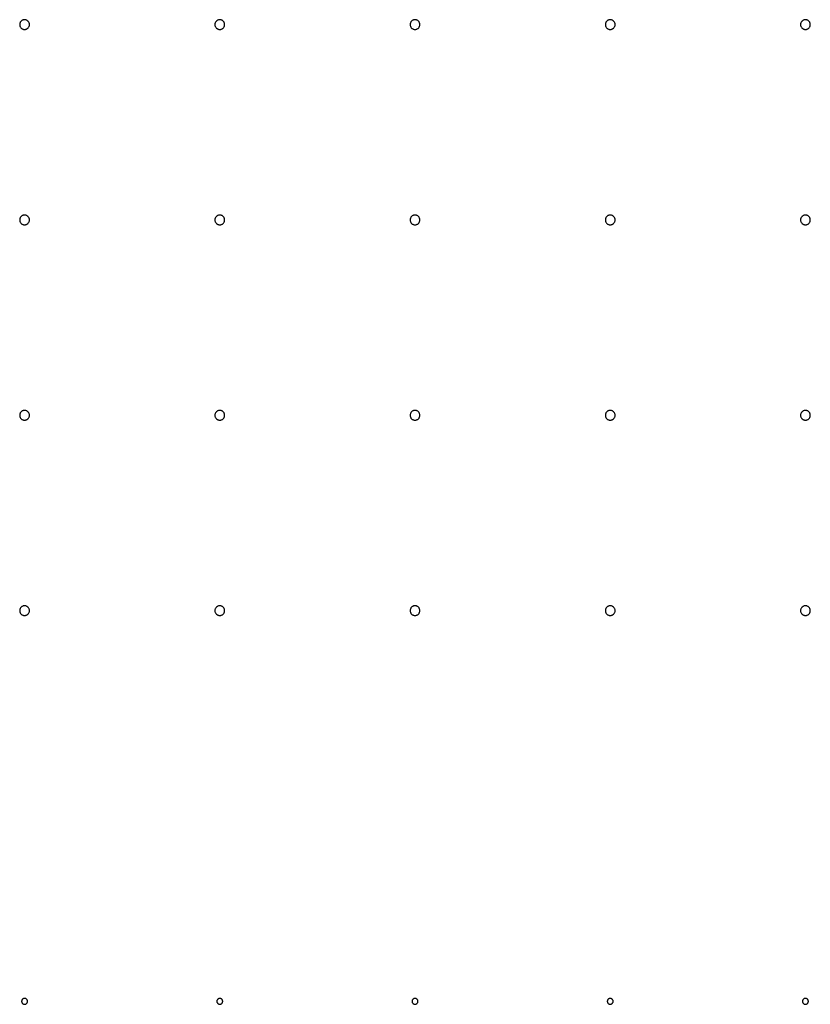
# Model space of a CAD drawing. Header units: millimetres. Extents: x 0 to 80, y 0 to 105.
# Tile 138 of 143: x 50.47 to 54.53, y 78.98 to 84.03. Entities that reach past the tile are written whole.
import ezdxf

# ---------------------------------------------------------------- set-up
doc = ezdxf.new("R2010")
doc.units = ezdxf.units.MM
doc.layers.add('CHROME', color=7, linetype='Continuous')

msp = doc.modelspace()

# ---------------------------------------------------------------- linework, layer by layer
at = {"layer": 'CHROME'}
for points in [[(50.525, 84), (50.5249, 84.0025), (50.5245, 84.0049), (50.5239, 84.0073), (50.5231, 84.0096), (50.5221, 84.0118), (50.5208, 84.0139), (50.5193, 84.0159), (50.5177, 84.0177), (50.5159, 84.0193), (50.5139, 84.0208), (50.5118, 84.0221), (50.5096, 84.0231), (50.5073, 84.0239), (50.5049, 84.0245), (50.5025, 84.0249), (50.5, 84.025), (50.4975, 84.0249), (50.4951, 84.0245), (50.4927, 84.0239), (50.4904, 84.0231), (50.4882, 84.0221), (50.4861, 84.0208), (50.4841, 84.0193), (50.4823, 84.0177), (50.4807, 84.0159), (50.4792, 84.0139), (50.4779, 84.0118), (50.4769, 84.0096), (50.4761, 84.0073), (50.4755, 84.0049), (50.4751, 84.0025), (50.475, 84), (50.4751, 83.9975), (50.4755, 83.9951), (50.4761, 83.9927), (50.4769, 83.9904), (50.4779, 83.9882), (50.4792, 83.9861), (50.4807, 83.9841), (50.4823, 83.9823), (50.4841, 83.9807), (50.4861, 83.9792), (50.4882, 83.9779), (50.4904, 83.9769), (50.4927, 83.9761), (50.4951, 83.9755), (50.4975, 83.9751), (50.5, 83.975), (50.5025, 83.9751), (50.5049, 83.9755), (50.5073, 83.9761), (50.5096, 83.9769), (50.5118, 83.9779), (50.5139, 83.9792), (50.5159, 83.9807), (50.5177, 83.9823), (50.5193, 83.9841), (50.5208, 83.9861), (50.5221, 83.9882), (50.5231, 83.9904), (50.5239, 83.9927), (50.5245, 83.9951), (50.5249, 83.9975)], [(51.525, 84), (51.5249, 84.0025), (51.5245, 84.0049), (51.5239, 84.0073), (51.5231, 84.0096), (51.5221, 84.0118), (51.5208, 84.0139), (51.5193, 84.0159), (51.5177, 84.0177), (51.5159, 84.0193), (51.5139, 84.0208), (51.5118, 84.0221), (51.5096, 84.0231), (51.5073, 84.0239), (51.5049, 84.0245), (51.5025, 84.0249), (51.5, 84.025), (51.4975, 84.0249), (51.4951, 84.0245), (51.4927, 84.0239), (51.4904, 84.0231), (51.4882, 84.0221), (51.4861, 84.0208), (51.4841, 84.0193), (51.4823, 84.0177), (51.4807, 84.0159), (51.4792, 84.0139), (51.4779, 84.0118), (51.4769, 84.0096), (51.4761, 84.0073), (51.4755, 84.0049), (51.4751, 84.0025), (51.475, 84), (51.4751, 83.9975), (51.4755, 83.9951), (51.4761, 83.9927), (51.4769, 83.9904), (51.4779, 83.9882), (51.4792, 83.9861), (51.4807, 83.9841), (51.4823, 83.9823), (51.4841, 83.9807), (51.4861, 83.9792), (51.4882, 83.9779), (51.4904, 83.9769), (51.4927, 83.9761), (51.4951, 83.9755), (51.4975, 83.9751), (51.5, 83.975), (51.5025, 83.9751), (51.5049, 83.9755), (51.5073, 83.9761), (51.5096, 83.9769), (51.5118, 83.9779), (51.5139, 83.9792), (51.5159, 83.9807), (51.5177, 83.9823), (51.5193, 83.9841), (51.5208, 83.9861), (51.5221, 83.9882), (51.5231, 83.9904), (51.5239, 83.9927), (51.5245, 83.9951), (51.5249, 83.9975)], [(52.525, 84), (52.5249, 84.0025), (52.5245, 84.0049), (52.5239, 84.0073), (52.5231, 84.0096), (52.5221, 84.0118), (52.5208, 84.0139), (52.5193, 84.0159), (52.5177, 84.0177), (52.5159, 84.0193), (52.5139, 84.0208), (52.5118, 84.0221), (52.5096, 84.0231), (52.5073, 84.0239), (52.5049, 84.0245), (52.5025, 84.0249), (52.5, 84.025), (52.4975, 84.0249), (52.4951, 84.0245), (52.4927, 84.0239), (52.4904, 84.0231), (52.4882, 84.0221), (52.4861, 84.0208), (52.4841, 84.0193), (52.4823, 84.0177), (52.4807, 84.0159), (52.4792, 84.0139), (52.4779, 84.0118), (52.4769, 84.0096), (52.4761, 84.0073), (52.4755, 84.0049), (52.4751, 84.0025), (52.475, 84), (52.4751, 83.9975), (52.4755, 83.9951), (52.4761, 83.9927), (52.4769, 83.9904), (52.4779, 83.9882), (52.4792, 83.9861), (52.4807, 83.9841), (52.4823, 83.9823), (52.4841, 83.9807), (52.4861, 83.9792), (52.4882, 83.9779), (52.4904, 83.9769), (52.4927, 83.9761), (52.4951, 83.9755), (52.4975, 83.9751), (52.5, 83.975), (52.5025, 83.9751), (52.5049, 83.9755), (52.5073, 83.9761), (52.5096, 83.9769), (52.5118, 83.9779), (52.5139, 83.9792), (52.5159, 83.9807), (52.5177, 83.9823), (52.5193, 83.9841), (52.5208, 83.9861), (52.5221, 83.9882), (52.5231, 83.9904), (52.5239, 83.9927), (52.5245, 83.9951), (52.5249, 83.9975)], [(53.525, 84), (53.5249, 84.0025), (53.5245, 84.0049), (53.5239, 84.0073), (53.5231, 84.0096), (53.5221, 84.0118), (53.5208, 84.0139), (53.5193, 84.0159), (53.5177, 84.0177), (53.5159, 84.0193), (53.5139, 84.0208), (53.5118, 84.0221), (53.5096, 84.0231), (53.5073, 84.0239), (53.5049, 84.0245), (53.5025, 84.0249), (53.5, 84.025), (53.4975, 84.0249), (53.4951, 84.0245), (53.4927, 84.0239), (53.4904, 84.0231), (53.4882, 84.0221), (53.4861, 84.0208), (53.4841, 84.0193), (53.4823, 84.0177), (53.4807, 84.0159), (53.4792, 84.0139), (53.4779, 84.0118), (53.4769, 84.0096), (53.4761, 84.0073), (53.4755, 84.0049), (53.4751, 84.0025), (53.475, 84), (53.4751, 83.9975), (53.4755, 83.9951), (53.4761, 83.9927), (53.4769, 83.9904), (53.4779, 83.9882), (53.4792, 83.9861), (53.4807, 83.9841), (53.4823, 83.9823), (53.4841, 83.9807), (53.4861, 83.9792), (53.4882, 83.9779), (53.4904, 83.9769), (53.4927, 83.9761), (53.4951, 83.9755), (53.4975, 83.9751), (53.5, 83.975), (53.5025, 83.9751), (53.5049, 83.9755), (53.5073, 83.9761), (53.5096, 83.9769), (53.5118, 83.9779), (53.5139, 83.9792), (53.5159, 83.9807), (53.5177, 83.9823), (53.5193, 83.9841), (53.5208, 83.9861), (53.5221, 83.9882), (53.5231, 83.9904), (53.5239, 83.9927), (53.5245, 83.9951), (53.5249, 83.9975)], [(54.525, 84), (54.5249, 84.0025), (54.5245, 84.0049), (54.5239, 84.0073), (54.5231, 84.0096), (54.5221, 84.0118), (54.5208, 84.0139), (54.5193, 84.0159), (54.5177, 84.0177), (54.5159, 84.0193), (54.5139, 84.0208), (54.5118, 84.0221), (54.5096, 84.0231), (54.5073, 84.0239), (54.5049, 84.0245), (54.5025, 84.0249), (54.5, 84.025), (54.4975, 84.0249), (54.4951, 84.0245), (54.4927, 84.0239), (54.4904, 84.0231), (54.4882, 84.0221), (54.4861, 84.0208), (54.4841, 84.0193), (54.4823, 84.0177), (54.4807, 84.0159), (54.4792, 84.0139), (54.4779, 84.0118), (54.4769, 84.0096), (54.4761, 84.0073), (54.4755, 84.0049), (54.4751, 84.0025), (54.475, 84), (54.4751, 83.9975), (54.4755, 83.9951), (54.4761, 83.9927), (54.4769, 83.9904), (54.4779, 83.9882), (54.4792, 83.9861), (54.4807, 83.9841), (54.4823, 83.9823), (54.4841, 83.9807), (54.4861, 83.9792), (54.4882, 83.9779), (54.4904, 83.9769), (54.4927, 83.9761), (54.4951, 83.9755), (54.4975, 83.9751), (54.5, 83.975), (54.5025, 83.9751), (54.5049, 83.9755), (54.5073, 83.9761), (54.5096, 83.9769), (54.5118, 83.9779), (54.5139, 83.9792), (54.5159, 83.9807), (54.5177, 83.9823), (54.5193, 83.9841), (54.5208, 83.9861), (54.5221, 83.9882), (54.5231, 83.9904), (54.5239, 83.9927), (54.5245, 83.9951), (54.5249, 83.9975)], [(50.525, 83), (50.5249, 83.0025), (50.5245, 83.0049), (50.5239, 83.0073), (50.5231, 83.0096), (50.5221, 83.0118), (50.5208, 83.0139), (50.5193, 83.0159), (50.5177, 83.0177), (50.5159, 83.0193), (50.5139, 83.0208), (50.5118, 83.0221), (50.5096, 83.0231), (50.5073, 83.0239), (50.5049, 83.0245), (50.5025, 83.0249), (50.5, 83.025), (50.4975, 83.0249), (50.4951, 83.0245), (50.4927, 83.0239), (50.4904, 83.0231), (50.4882, 83.0221), (50.4861, 83.0208), (50.4841, 83.0193), (50.4823, 83.0177), (50.4807, 83.0159), (50.4792, 83.0139), (50.4779, 83.0118), (50.4769, 83.0096), (50.4761, 83.0073), (50.4755, 83.0049), (50.4751, 83.0025), (50.475, 83), (50.4751, 82.9975), (50.4755, 82.9951), (50.4761, 82.9927), (50.4769, 82.9904), (50.4779, 82.9882), (50.4792, 82.9861), (50.4807, 82.9841), (50.4823, 82.9823), (50.4841, 82.9807), (50.4861, 82.9792), (50.4882, 82.9779), (50.4904, 82.9769), (50.4927, 82.9761), (50.4951, 82.9755), (50.4975, 82.9751), (50.5, 82.975), (50.5025, 82.9751), (50.5049, 82.9755), (50.5073, 82.9761), (50.5096, 82.9769), (50.5118, 82.9779), (50.5139, 82.9792), (50.5159, 82.9807), (50.5177, 82.9823), (50.5193, 82.9841), (50.5208, 82.9861), (50.5221, 82.9882), (50.5231, 82.9904), (50.5239, 82.9927), (50.5245, 82.9951), (50.5249, 82.9975)], [(51.525, 83), (51.5249, 83.0025), (51.5245, 83.0049), (51.5239, 83.0073), (51.5231, 83.0096), (51.5221, 83.0118), (51.5208, 83.0139), (51.5193, 83.0159), (51.5177, 83.0177), (51.5159, 83.0193), (51.5139, 83.0208), (51.5118, 83.0221), (51.5096, 83.0231), (51.5073, 83.0239), (51.5049, 83.0245), (51.5025, 83.0249), (51.5, 83.025), (51.4975, 83.0249), (51.4951, 83.0245), (51.4927, 83.0239), (51.4904, 83.0231), (51.4882, 83.0221), (51.4861, 83.0208), (51.4841, 83.0193), (51.4823, 83.0177), (51.4807, 83.0159), (51.4792, 83.0139), (51.4779, 83.0118), (51.4769, 83.0096), (51.4761, 83.0073), (51.4755, 83.0049), (51.4751, 83.0025), (51.475, 83), (51.4751, 82.9975), (51.4755, 82.9951), (51.4761, 82.9927), (51.4769, 82.9904), (51.4779, 82.9882), (51.4792, 82.9861), (51.4807, 82.9841), (51.4823, 82.9823), (51.4841, 82.9807), (51.4861, 82.9792), (51.4882, 82.9779), (51.4904, 82.9769), (51.4927, 82.9761), (51.4951, 82.9755), (51.4975, 82.9751), (51.5, 82.975), (51.5025, 82.9751), (51.5049, 82.9755), (51.5073, 82.9761), (51.5096, 82.9769), (51.5118, 82.9779), (51.5139, 82.9792), (51.5159, 82.9807), (51.5177, 82.9823), (51.5193, 82.9841), (51.5208, 82.9861), (51.5221, 82.9882), (51.5231, 82.9904), (51.5239, 82.9927), (51.5245, 82.9951), (51.5249, 82.9975)], [(52.525, 83), (52.5249, 83.0025), (52.5245, 83.0049), (52.5239, 83.0073), (52.5231, 83.0096), (52.5221, 83.0118), (52.5208, 83.0139), (52.5193, 83.0159), (52.5177, 83.0177), (52.5159, 83.0193), (52.5139, 83.0208), (52.5118, 83.0221), (52.5096, 83.0231), (52.5073, 83.0239), (52.5049, 83.0245), (52.5025, 83.0249), (52.5, 83.025), (52.4975, 83.0249), (52.4951, 83.0245), (52.4927, 83.0239), (52.4904, 83.0231), (52.4882, 83.0221), (52.4861, 83.0208), (52.4841, 83.0193), (52.4823, 83.0177), (52.4807, 83.0159), (52.4792, 83.0139), (52.4779, 83.0118), (52.4769, 83.0096), (52.4761, 83.0073), (52.4755, 83.0049), (52.4751, 83.0025), (52.475, 83), (52.4751, 82.9975), (52.4755, 82.9951), (52.4761, 82.9927), (52.4769, 82.9904), (52.4779, 82.9882), (52.4792, 82.9861), (52.4807, 82.9841), (52.4823, 82.9823), (52.4841, 82.9807), (52.4861, 82.9792), (52.4882, 82.9779), (52.4904, 82.9769), (52.4927, 82.9761), (52.4951, 82.9755), (52.4975, 82.9751), (52.5, 82.975), (52.5025, 82.9751), (52.5049, 82.9755), (52.5073, 82.9761), (52.5096, 82.9769), (52.5118, 82.9779), (52.5139, 82.9792), (52.5159, 82.9807), (52.5177, 82.9823), (52.5193, 82.9841), (52.5208, 82.9861), (52.5221, 82.9882), (52.5231, 82.9904), (52.5239, 82.9927), (52.5245, 82.9951), (52.5249, 82.9975)], [(53.525, 83), (53.5249, 83.0025), (53.5245, 83.0049), (53.5239, 83.0073), (53.5231, 83.0096), (53.5221, 83.0118), (53.5208, 83.0139), (53.5193, 83.0159), (53.5177, 83.0177), (53.5159, 83.0193), (53.5139, 83.0208), (53.5118, 83.0221), (53.5096, 83.0231), (53.5073, 83.0239), (53.5049, 83.0245), (53.5025, 83.0249), (53.5, 83.025), (53.4975, 83.0249), (53.4951, 83.0245), (53.4927, 83.0239), (53.4904, 83.0231), (53.4882, 83.0221), (53.4861, 83.0208), (53.4841, 83.0193), (53.4823, 83.0177), (53.4807, 83.0159), (53.4792, 83.0139), (53.4779, 83.0118), (53.4769, 83.0096), (53.4761, 83.0073), (53.4755, 83.0049), (53.4751, 83.0025), (53.475, 83), (53.4751, 82.9975), (53.4755, 82.9951), (53.4761, 82.9927), (53.4769, 82.9904), (53.4779, 82.9882), (53.4792, 82.9861), (53.4807, 82.9841), (53.4823, 82.9823), (53.4841, 82.9807), (53.4861, 82.9792), (53.4882, 82.9779), (53.4904, 82.9769), (53.4927, 82.9761), (53.4951, 82.9755), (53.4975, 82.9751), (53.5, 82.975), (53.5025, 82.9751), (53.5049, 82.9755), (53.5073, 82.9761), (53.5096, 82.9769), (53.5118, 82.9779), (53.5139, 82.9792), (53.5159, 82.9807), (53.5177, 82.9823), (53.5193, 82.9841), (53.5208, 82.9861), (53.5221, 82.9882), (53.5231, 82.9904), (53.5239, 82.9927), (53.5245, 82.9951), (53.5249, 82.9975)], [(54.525, 83), (54.5249, 83.0025), (54.5245, 83.0049), (54.5239, 83.0073), (54.5231, 83.0096), (54.5221, 83.0118), (54.5208, 83.0139), (54.5193, 83.0159), (54.5177, 83.0177), (54.5159, 83.0193), (54.5139, 83.0208), (54.5118, 83.0221), (54.5096, 83.0231), (54.5073, 83.0239), (54.5049, 83.0245), (54.5025, 83.0249), (54.5, 83.025), (54.4975, 83.0249), (54.4951, 83.0245), (54.4927, 83.0239), (54.4904, 83.0231), (54.4882, 83.0221), (54.4861, 83.0208), (54.4841, 83.0193), (54.4823, 83.0177), (54.4807, 83.0159), (54.4792, 83.0139), (54.4779, 83.0118), (54.4769, 83.0096), (54.4761, 83.0073), (54.4755, 83.0049), (54.4751, 83.0025), (54.475, 83), (54.4751, 82.9975), (54.4755, 82.9951), (54.4761, 82.9927), (54.4769, 82.9904), (54.4779, 82.9882), (54.4792, 82.9861), (54.4807, 82.9841), (54.4823, 82.9823), (54.4841, 82.9807), (54.4861, 82.9792), (54.4882, 82.9779), (54.4904, 82.9769), (54.4927, 82.9761), (54.4951, 82.9755), (54.4975, 82.9751), (54.5, 82.975), (54.5025, 82.9751), (54.5049, 82.9755), (54.5073, 82.9761), (54.5096, 82.9769), (54.5118, 82.9779), (54.5139, 82.9792), (54.5159, 82.9807), (54.5177, 82.9823), (54.5193, 82.9841), (54.5208, 82.9861), (54.5221, 82.9882), (54.5231, 82.9904), (54.5239, 82.9927), (54.5245, 82.9951), (54.5249, 82.9975)], [(50.525, 82), (50.5249, 82.0025), (50.5245, 82.0049), (50.5239, 82.0073), (50.5231, 82.0096), (50.5221, 82.0118), (50.5208, 82.0139), (50.5193, 82.0159), (50.5177, 82.0177), (50.5159, 82.0193), (50.5139, 82.0208), (50.5118, 82.0221), (50.5096, 82.0231), (50.5073, 82.0239), (50.5049, 82.0245), (50.5025, 82.0249), (50.5, 82.025), (50.4975, 82.0249), (50.4951, 82.0245), (50.4927, 82.0239), (50.4904, 82.0231), (50.4882, 82.0221), (50.4861, 82.0208), (50.4841, 82.0193), (50.4823, 82.0177), (50.4807, 82.0159), (50.4792, 82.0139), (50.4779, 82.0118), (50.4769, 82.0096), (50.4761, 82.0073), (50.4755, 82.0049), (50.4751, 82.0025), (50.475, 82), (50.4751, 81.9975), (50.4755, 81.9951), (50.4761, 81.9927), (50.4769, 81.9904), (50.4779, 81.9882), (50.4792, 81.9861), (50.4807, 81.9841), (50.4823, 81.9823), (50.4841, 81.9807), (50.4861, 81.9792), (50.4882, 81.9779), (50.4904, 81.9769), (50.4927, 81.9761), (50.4951, 81.9755), (50.4975, 81.9751), (50.5, 81.975), (50.5025, 81.9751), (50.5049, 81.9755), (50.5073, 81.9761), (50.5096, 81.9769), (50.5118, 81.9779), (50.5139, 81.9792), (50.5159, 81.9807), (50.5177, 81.9823), (50.5193, 81.9841), (50.5208, 81.9861), (50.5221, 81.9882), (50.5231, 81.9904), (50.5239, 81.9927), (50.5245, 81.9951), (50.5249, 81.9975)], [(51.525, 82), (51.5249, 82.0025), (51.5245, 82.0049), (51.5239, 82.0073), (51.5231, 82.0096), (51.5221, 82.0118), (51.5208, 82.0139), (51.5193, 82.0159), (51.5177, 82.0177), (51.5159, 82.0193), (51.5139, 82.0208), (51.5118, 82.0221), (51.5096, 82.0231), (51.5073, 82.0239), (51.5049, 82.0245), (51.5025, 82.0249), (51.5, 82.025), (51.4975, 82.0249), (51.4951, 82.0245), (51.4927, 82.0239), (51.4904, 82.0231), (51.4882, 82.0221), (51.4861, 82.0208), (51.4841, 82.0193), (51.4823, 82.0177), (51.4807, 82.0159), (51.4792, 82.0139), (51.4779, 82.0118), (51.4769, 82.0096), (51.4761, 82.0073), (51.4755, 82.0049), (51.4751, 82.0025), (51.475, 82), (51.4751, 81.9975), (51.4755, 81.9951), (51.4761, 81.9927), (51.4769, 81.9904), (51.4779, 81.9882), (51.4792, 81.9861), (51.4807, 81.9841), (51.4823, 81.9823), (51.4841, 81.9807), (51.4861, 81.9792), (51.4882, 81.9779), (51.4904, 81.9769), (51.4927, 81.9761), (51.4951, 81.9755), (51.4975, 81.9751), (51.5, 81.975), (51.5025, 81.9751), (51.5049, 81.9755), (51.5073, 81.9761), (51.5096, 81.9769), (51.5118, 81.9779), (51.5139, 81.9792), (51.5159, 81.9807), (51.5177, 81.9823), (51.5193, 81.9841), (51.5208, 81.9861), (51.5221, 81.9882), (51.5231, 81.9904), (51.5239, 81.9927), (51.5245, 81.9951), (51.5249, 81.9975)], [(52.525, 82), (52.5249, 82.0025), (52.5245, 82.0049), (52.5239, 82.0073), (52.5231, 82.0096), (52.5221, 82.0118), (52.5208, 82.0139), (52.5193, 82.0159), (52.5177, 82.0177), (52.5159, 82.0193), (52.5139, 82.0208), (52.5118, 82.0221), (52.5096, 82.0231), (52.5073, 82.0239), (52.5049, 82.0245), (52.5025, 82.0249), (52.5, 82.025), (52.4975, 82.0249), (52.4951, 82.0245), (52.4927, 82.0239), (52.4904, 82.0231), (52.4882, 82.0221), (52.4861, 82.0208), (52.4841, 82.0193), (52.4823, 82.0177), (52.4807, 82.0159), (52.4792, 82.0139), (52.4779, 82.0118), (52.4769, 82.0096), (52.4761, 82.0073), (52.4755, 82.0049), (52.4751, 82.0025), (52.475, 82), (52.4751, 81.9975), (52.4755, 81.9951), (52.4761, 81.9927), (52.4769, 81.9904), (52.4779, 81.9882), (52.4792, 81.9861), (52.4807, 81.9841), (52.4823, 81.9823), (52.4841, 81.9807), (52.4861, 81.9792), (52.4882, 81.9779), (52.4904, 81.9769), (52.4927, 81.9761), (52.4951, 81.9755), (52.4975, 81.9751), (52.5, 81.975), (52.5025, 81.9751), (52.5049, 81.9755), (52.5073, 81.9761), (52.5096, 81.9769), (52.5118, 81.9779), (52.5139, 81.9792), (52.5159, 81.9807), (52.5177, 81.9823), (52.5193, 81.9841), (52.5208, 81.9861), (52.5221, 81.9882), (52.5231, 81.9904), (52.5239, 81.9927), (52.5245, 81.9951), (52.5249, 81.9975)], [(53.525, 82), (53.5249, 82.0025), (53.5245, 82.0049), (53.5239, 82.0073), (53.5231, 82.0096), (53.5221, 82.0118), (53.5208, 82.0139), (53.5193, 82.0159), (53.5177, 82.0177), (53.5159, 82.0193), (53.5139, 82.0208), (53.5118, 82.0221), (53.5096, 82.0231), (53.5073, 82.0239), (53.5049, 82.0245), (53.5025, 82.0249), (53.5, 82.025), (53.4975, 82.0249), (53.4951, 82.0245), (53.4927, 82.0239), (53.4904, 82.0231), (53.4882, 82.0221), (53.4861, 82.0208), (53.4841, 82.0193), (53.4823, 82.0177), (53.4807, 82.0159), (53.4792, 82.0139), (53.4779, 82.0118), (53.4769, 82.0096), (53.4761, 82.0073), (53.4755, 82.0049), (53.4751, 82.0025), (53.475, 82), (53.4751, 81.9975), (53.4755, 81.9951), (53.4761, 81.9927), (53.4769, 81.9904), (53.4779, 81.9882), (53.4792, 81.9861), (53.4807, 81.9841), (53.4823, 81.9823), (53.4841, 81.9807), (53.4861, 81.9792), (53.4882, 81.9779), (53.4904, 81.9769), (53.4927, 81.9761), (53.4951, 81.9755), (53.4975, 81.9751), (53.5, 81.975), (53.5025, 81.9751), (53.5049, 81.9755), (53.5073, 81.9761), (53.5096, 81.9769), (53.5118, 81.9779), (53.5139, 81.9792), (53.5159, 81.9807), (53.5177, 81.9823), (53.5193, 81.9841), (53.5208, 81.9861), (53.5221, 81.9882), (53.5231, 81.9904), (53.5239, 81.9927), (53.5245, 81.9951), (53.5249, 81.9975)], [(54.525, 82), (54.5249, 82.0025), (54.5245, 82.0049), (54.5239, 82.0073), (54.5231, 82.0096), (54.5221, 82.0118), (54.5208, 82.0139), (54.5193, 82.0159), (54.5177, 82.0177), (54.5159, 82.0193), (54.5139, 82.0208), (54.5118, 82.0221), (54.5096, 82.0231), (54.5073, 82.0239), (54.5049, 82.0245), (54.5025, 82.0249), (54.5, 82.025), (54.4975, 82.0249), (54.4951, 82.0245), (54.4927, 82.0239), (54.4904, 82.0231), (54.4882, 82.0221), (54.4861, 82.0208), (54.4841, 82.0193), (54.4823, 82.0177), (54.4807, 82.0159), (54.4792, 82.0139), (54.4779, 82.0118), (54.4769, 82.0096), (54.4761, 82.0073), (54.4755, 82.0049), (54.4751, 82.0025), (54.475, 82), (54.4751, 81.9975), (54.4755, 81.9951), (54.4761, 81.9927), (54.4769, 81.9904), (54.4779, 81.9882), (54.4792, 81.9861), (54.4807, 81.9841), (54.4823, 81.9823), (54.4841, 81.9807), (54.4861, 81.9792), (54.4882, 81.9779), (54.4904, 81.9769), (54.4927, 81.9761), (54.4951, 81.9755), (54.4975, 81.9751), (54.5, 81.975), (54.5025, 81.9751), (54.5049, 81.9755), (54.5073, 81.9761), (54.5096, 81.9769), (54.5118, 81.9779), (54.5139, 81.9792), (54.5159, 81.9807), (54.5177, 81.9823), (54.5193, 81.9841), (54.5208, 81.9861), (54.5221, 81.9882), (54.5231, 81.9904), (54.5239, 81.9927), (54.5245, 81.9951), (54.5249, 81.9975)], [(50.525, 81), (50.5249, 81.0025), (50.5245, 81.0049), (50.5239, 81.0073), (50.5231, 81.0096), (50.5221, 81.0118), (50.5208, 81.0139), (50.5193, 81.0159), (50.5177, 81.0177), (50.5159, 81.0193), (50.5139, 81.0208), (50.5118, 81.0221), (50.5096, 81.0231), (50.5073, 81.0239), (50.5049, 81.0245), (50.5025, 81.0249), (50.5, 81.025), (50.4975, 81.0249), (50.4951, 81.0245), (50.4927, 81.0239), (50.4904, 81.0231), (50.4882, 81.0221), (50.4861, 81.0208), (50.4841, 81.0193), (50.4823, 81.0177), (50.4807, 81.0159), (50.4792, 81.0139), (50.4779, 81.0118), (50.4769, 81.0096), (50.4761, 81.0073), (50.4755, 81.0049), (50.4751, 81.0025), (50.475, 81), (50.4751, 80.9975), (50.4755, 80.9951), (50.4761, 80.9927), (50.4769, 80.9904), (50.4779, 80.9882), (50.4792, 80.9861), (50.4807, 80.9841), (50.4823, 80.9823), (50.4841, 80.9807), (50.4861, 80.9792), (50.4882, 80.9779), (50.4904, 80.9769), (50.4927, 80.9761), (50.4951, 80.9755), (50.4975, 80.9751), (50.5, 80.975), (50.5025, 80.9751), (50.5049, 80.9755), (50.5073, 80.9761), (50.5096, 80.9769), (50.5118, 80.9779), (50.5139, 80.9792), (50.5159, 80.9807), (50.5177, 80.9823), (50.5193, 80.9841), (50.5208, 80.9861), (50.5221, 80.9882), (50.5231, 80.9904), (50.5239, 80.9927), (50.5245, 80.9951), (50.5249, 80.9975)], [(51.525, 81), (51.5249, 81.0025), (51.5245, 81.0049), (51.5239, 81.0073), (51.5231, 81.0096), (51.5221, 81.0118), (51.5208, 81.0139), (51.5193, 81.0159), (51.5177, 81.0177), (51.5159, 81.0193), (51.5139, 81.0208), (51.5118, 81.0221), (51.5096, 81.0231), (51.5073, 81.0239), (51.5049, 81.0245), (51.5025, 81.0249), (51.5, 81.025), (51.4975, 81.0249), (51.4951, 81.0245), (51.4927, 81.0239), (51.4904, 81.0231), (51.4882, 81.0221), (51.4861, 81.0208), (51.4841, 81.0193), (51.4823, 81.0177), (51.4807, 81.0159), (51.4792, 81.0139), (51.4779, 81.0118), (51.4769, 81.0096), (51.4761, 81.0073), (51.4755, 81.0049), (51.4751, 81.0025), (51.475, 81), (51.4751, 80.9975), (51.4755, 80.9951), (51.4761, 80.9927), (51.4769, 80.9904), (51.4779, 80.9882), (51.4792, 80.9861), (51.4807, 80.9841), (51.4823, 80.9823), (51.4841, 80.9807), (51.4861, 80.9792), (51.4882, 80.9779), (51.4904, 80.9769), (51.4927, 80.9761), (51.4951, 80.9755), (51.4975, 80.9751), (51.5, 80.975), (51.5025, 80.9751), (51.5049, 80.9755), (51.5073, 80.9761), (51.5096, 80.9769), (51.5118, 80.9779), (51.5139, 80.9792), (51.5159, 80.9807), (51.5177, 80.9823), (51.5193, 80.9841), (51.5208, 80.9861), (51.5221, 80.9882), (51.5231, 80.9904), (51.5239, 80.9927), (51.5245, 80.9951), (51.5249, 80.9975)], [(52.525, 81), (52.5249, 81.0025), (52.5245, 81.0049), (52.5239, 81.0073), (52.5231, 81.0096), (52.5221, 81.0118), (52.5208, 81.0139), (52.5193, 81.0159), (52.5177, 81.0177), (52.5159, 81.0193), (52.5139, 81.0208), (52.5118, 81.0221), (52.5096, 81.0231), (52.5073, 81.0239), (52.5049, 81.0245), (52.5025, 81.0249), (52.5, 81.025), (52.4975, 81.0249), (52.4951, 81.0245), (52.4927, 81.0239), (52.4904, 81.0231), (52.4882, 81.0221), (52.4861, 81.0208), (52.4841, 81.0193), (52.4823, 81.0177), (52.4807, 81.0159), (52.4792, 81.0139), (52.4779, 81.0118), (52.4769, 81.0096), (52.4761, 81.0073), (52.4755, 81.0049), (52.4751, 81.0025), (52.475, 81), (52.4751, 80.9975), (52.4755, 80.9951), (52.4761, 80.9927), (52.4769, 80.9904), (52.4779, 80.9882), (52.4792, 80.9861), (52.4807, 80.9841), (52.4823, 80.9823), (52.4841, 80.9807), (52.4861, 80.9792), (52.4882, 80.9779), (52.4904, 80.9769), (52.4927, 80.9761), (52.4951, 80.9755), (52.4975, 80.9751), (52.5, 80.975), (52.5025, 80.9751), (52.5049, 80.9755), (52.5073, 80.9761), (52.5096, 80.9769), (52.5118, 80.9779), (52.5139, 80.9792), (52.5159, 80.9807), (52.5177, 80.9823), (52.5193, 80.9841), (52.5208, 80.9861), (52.5221, 80.9882), (52.5231, 80.9904), (52.5239, 80.9927), (52.5245, 80.9951), (52.5249, 80.9975)], [(53.525, 81), (53.5249, 81.0025), (53.5245, 81.0049), (53.5239, 81.0073), (53.5231, 81.0096), (53.5221, 81.0118), (53.5208, 81.0139), (53.5193, 81.0159), (53.5177, 81.0177), (53.5159, 81.0193), (53.5139, 81.0208), (53.5118, 81.0221), (53.5096, 81.0231), (53.5073, 81.0239), (53.5049, 81.0245), (53.5025, 81.0249), (53.5, 81.025), (53.4975, 81.0249), (53.4951, 81.0245), (53.4927, 81.0239), (53.4904, 81.0231), (53.4882, 81.0221), (53.4861, 81.0208), (53.4841, 81.0193), (53.4823, 81.0177), (53.4807, 81.0159), (53.4792, 81.0139), (53.4779, 81.0118), (53.4769, 81.0096), (53.4761, 81.0073), (53.4755, 81.0049), (53.4751, 81.0025), (53.475, 81), (53.4751, 80.9975), (53.4755, 80.9951), (53.4761, 80.9927), (53.4769, 80.9904), (53.4779, 80.9882), (53.4792, 80.9861), (53.4807, 80.9841), (53.4823, 80.9823), (53.4841, 80.9807), (53.4861, 80.9792), (53.4882, 80.9779), (53.4904, 80.9769), (53.4927, 80.9761), (53.4951, 80.9755), (53.4975, 80.9751), (53.5, 80.975), (53.5025, 80.9751), (53.5049, 80.9755), (53.5073, 80.9761), (53.5096, 80.9769), (53.5118, 80.9779), (53.5139, 80.9792), (53.5159, 80.9807), (53.5177, 80.9823), (53.5193, 80.9841), (53.5208, 80.9861), (53.5221, 80.9882), (53.5231, 80.9904), (53.5239, 80.9927), (53.5245, 80.9951), (53.5249, 80.9975)], [(54.525, 81), (54.5249, 81.0025), (54.5245, 81.0049), (54.5239, 81.0073), (54.5231, 81.0096), (54.5221, 81.0118), (54.5208, 81.0139), (54.5193, 81.0159), (54.5177, 81.0177), (54.5159, 81.0193), (54.5139, 81.0208), (54.5118, 81.0221), (54.5096, 81.0231), (54.5073, 81.0239), (54.5049, 81.0245), (54.5025, 81.0249), (54.5, 81.025), (54.4975, 81.0249), (54.4951, 81.0245), (54.4927, 81.0239), (54.4904, 81.0231), (54.4882, 81.0221), (54.4861, 81.0208), (54.4841, 81.0193), (54.4823, 81.0177), (54.4807, 81.0159), (54.4792, 81.0139), (54.4779, 81.0118), (54.4769, 81.0096), (54.4761, 81.0073), (54.4755, 81.0049), (54.4751, 81.0025), (54.475, 81), (54.4751, 80.9975), (54.4755, 80.9951), (54.4761, 80.9927), (54.4769, 80.9904), (54.4779, 80.9882), (54.4792, 80.9861), (54.4807, 80.9841), (54.4823, 80.9823), (54.4841, 80.9807), (54.4861, 80.9792), (54.4882, 80.9779), (54.4904, 80.9769), (54.4927, 80.9761), (54.4951, 80.9755), (54.4975, 80.9751), (54.5, 80.975), (54.5025, 80.9751), (54.5049, 80.9755), (54.5073, 80.9761), (54.5096, 80.9769), (54.5118, 80.9779), (54.5139, 80.9792), (54.5159, 80.9807), (54.5177, 80.9823), (54.5193, 80.9841), (54.5208, 80.9861), (54.5221, 80.9882), (54.5231, 80.9904), (54.5239, 80.9927), (54.5245, 80.9951), (54.5249, 80.9975)], [(50.515, 79), (50.5149, 79.0015), (50.5147, 79.0029), (50.5144, 79.0044), (50.5139, 79.0057), (50.5132, 79.0071), (50.5125, 79.0083), (50.5116, 79.0095), (50.5106, 79.0106), (50.5095, 79.0116), (50.5083, 79.0125), (50.5071, 79.0132), (50.5057, 79.0139), (50.5044, 79.0144), (50.5029, 79.0147), (50.5015, 79.0149), (50.5, 79.015), (50.4985, 79.0149), (50.4971, 79.0147), (50.4956, 79.0144), (50.4943, 79.0139), (50.4929, 79.0132), (50.4917, 79.0125), (50.4905, 79.0116), (50.4894, 79.0106), (50.4884, 79.0095), (50.4875, 79.0083), (50.4868, 79.0071), (50.4861, 79.0057), (50.4856, 79.0044), (50.4853, 79.0029), (50.4851, 79.0015), (50.485, 79), (50.4851, 78.9985), (50.4853, 78.9971), (50.4856, 78.9956), (50.4861, 78.9943), (50.4868, 78.9929), (50.4875, 78.9917), (50.4884, 78.9905), (50.4894, 78.9894), (50.4905, 78.9884), (50.4917, 78.9875), (50.4929, 78.9868), (50.4943, 78.9861), (50.4956, 78.9856), (50.4971, 78.9853), (50.4985, 78.9851), (50.5, 78.985), (50.5015, 78.9851), (50.5029, 78.9853), (50.5044, 78.9856), (50.5057, 78.9861), (50.5071, 78.9868), (50.5083, 78.9875), (50.5095, 78.9884), (50.5106, 78.9894), (50.5116, 78.9905), (50.5125, 78.9917), (50.5132, 78.9929), (50.5139, 78.9943), (50.5144, 78.9956), (50.5147, 78.9971), (50.5149, 78.9985)], [(51.515, 79), (51.5149, 79.0015), (51.5147, 79.0029), (51.5144, 79.0044), (51.5139, 79.0057), (51.5132, 79.0071), (51.5125, 79.0083), (51.5116, 79.0095), (51.5106, 79.0106), (51.5095, 79.0116), (51.5083, 79.0125), (51.5071, 79.0132), (51.5057, 79.0139), (51.5044, 79.0144), (51.5029, 79.0147), (51.5015, 79.0149), (51.5, 79.015), (51.4985, 79.0149), (51.4971, 79.0147), (51.4956, 79.0144), (51.4943, 79.0139), (51.4929, 79.0132), (51.4917, 79.0125), (51.4905, 79.0116), (51.4894, 79.0106), (51.4884, 79.0095), (51.4875, 79.0083), (51.4868, 79.0071), (51.4861, 79.0057), (51.4856, 79.0044), (51.4853, 79.0029), (51.4851, 79.0015), (51.485, 79), (51.4851, 78.9985), (51.4853, 78.9971), (51.4856, 78.9956), (51.4861, 78.9943), (51.4868, 78.9929), (51.4875, 78.9917), (51.4884, 78.9905), (51.4894, 78.9894), (51.4905, 78.9884), (51.4917, 78.9875), (51.4929, 78.9868), (51.4943, 78.9861), (51.4956, 78.9856), (51.4971, 78.9853), (51.4985, 78.9851), (51.5, 78.985), (51.5015, 78.9851), (51.5029, 78.9853), (51.5044, 78.9856), (51.5057, 78.9861), (51.5071, 78.9868), (51.5083, 78.9875), (51.5095, 78.9884), (51.5106, 78.9894), (51.5116, 78.9905), (51.5125, 78.9917), (51.5132, 78.9929), (51.5139, 78.9943), (51.5144, 78.9956), (51.5147, 78.9971), (51.5149, 78.9985)], [(52.515, 79), (52.5149, 79.0015), (52.5147, 79.0029), (52.5144, 79.0044), (52.5139, 79.0057), (52.5132, 79.0071), (52.5125, 79.0083), (52.5116, 79.0095), (52.5106, 79.0106), (52.5095, 79.0116), (52.5083, 79.0125), (52.5071, 79.0132), (52.5057, 79.0139), (52.5044, 79.0144), (52.5029, 79.0147), (52.5015, 79.0149), (52.5, 79.015), (52.4985, 79.0149), (52.4971, 79.0147), (52.4956, 79.0144), (52.4943, 79.0139), (52.4929, 79.0132), (52.4917, 79.0125), (52.4905, 79.0116), (52.4894, 79.0106), (52.4884, 79.0095), (52.4875, 79.0083), (52.4868, 79.0071), (52.4861, 79.0057), (52.4856, 79.0044), (52.4853, 79.0029), (52.4851, 79.0015), (52.485, 79), (52.4851, 78.9985), (52.4853, 78.9971), (52.4856, 78.9956), (52.4861, 78.9943), (52.4868, 78.9929), (52.4875, 78.9917), (52.4884, 78.9905), (52.4894, 78.9894), (52.4905, 78.9884), (52.4917, 78.9875), (52.4929, 78.9868), (52.4943, 78.9861), (52.4956, 78.9856), (52.4971, 78.9853), (52.4985, 78.9851), (52.5, 78.985), (52.5015, 78.9851), (52.5029, 78.9853), (52.5044, 78.9856), (52.5057, 78.9861), (52.5071, 78.9868), (52.5083, 78.9875), (52.5095, 78.9884), (52.5106, 78.9894), (52.5116, 78.9905), (52.5125, 78.9917), (52.5132, 78.9929), (52.5139, 78.9943), (52.5144, 78.9956), (52.5147, 78.9971), (52.5149, 78.9985)], [(53.515, 79), (53.5149, 79.0015), (53.5147, 79.0029), (53.5144, 79.0044), (53.5139, 79.0057), (53.5132, 79.0071), (53.5125, 79.0083), (53.5116, 79.0095), (53.5106, 79.0106), (53.5095, 79.0116), (53.5083, 79.0125), (53.5071, 79.0132), (53.5057, 79.0139), (53.5044, 79.0144), (53.5029, 79.0147), (53.5015, 79.0149), (53.5, 79.015), (53.4985, 79.0149), (53.4971, 79.0147), (53.4956, 79.0144), (53.4943, 79.0139), (53.4929, 79.0132), (53.4917, 79.0125), (53.4905, 79.0116), (53.4894, 79.0106), (53.4884, 79.0095), (53.4875, 79.0083), (53.4868, 79.0071), (53.4861, 79.0057), (53.4856, 79.0044), (53.4853, 79.0029), (53.4851, 79.0015), (53.485, 79), (53.4851, 78.9985), (53.4853, 78.9971), (53.4856, 78.9956), (53.4861, 78.9943), (53.4868, 78.9929), (53.4875, 78.9917), (53.4884, 78.9905), (53.4894, 78.9894), (53.4905, 78.9884), (53.4917, 78.9875), (53.4929, 78.9868), (53.4943, 78.9861), (53.4956, 78.9856), (53.4971, 78.9853), (53.4985, 78.9851), (53.5, 78.985), (53.5015, 78.9851), (53.5029, 78.9853), (53.5044, 78.9856), (53.5057, 78.9861), (53.5071, 78.9868), (53.5083, 78.9875), (53.5095, 78.9884), (53.5106, 78.9894), (53.5116, 78.9905), (53.5125, 78.9917), (53.5132, 78.9929), (53.5139, 78.9943), (53.5144, 78.9956), (53.5147, 78.9971), (53.5149, 78.9985)], [(54.515, 79), (54.5149, 79.0015), (54.5147, 79.0029), (54.5144, 79.0044), (54.5139, 79.0057), (54.5132, 79.0071), (54.5125, 79.0083), (54.5116, 79.0095), (54.5106, 79.0106), (54.5095, 79.0116), (54.5083, 79.0125), (54.5071, 79.0132), (54.5057, 79.0139), (54.5044, 79.0144), (54.5029, 79.0147), (54.5015, 79.0149), (54.5, 79.015), (54.4985, 79.0149), (54.4971, 79.0147), (54.4956, 79.0144), (54.4943, 79.0139), (54.4929, 79.0132), (54.4917, 79.0125), (54.4905, 79.0116), (54.4894, 79.0106), (54.4884, 79.0095), (54.4875, 79.0083), (54.4868, 79.0071), (54.4861, 79.0057), (54.4856, 79.0044), (54.4853, 79.0029), (54.4851, 79.0015), (54.485, 79), (54.4851, 78.9985), (54.4853, 78.9971), (54.4856, 78.9956), (54.4861, 78.9943), (54.4868, 78.9929), (54.4875, 78.9917), (54.4884, 78.9905), (54.4894, 78.9894), (54.4905, 78.9884), (54.4917, 78.9875), (54.4929, 78.9868), (54.4943, 78.9861), (54.4956, 78.9856), (54.4971, 78.9853), (54.4985, 78.9851), (54.5, 78.985), (54.5015, 78.9851), (54.5029, 78.9853), (54.5044, 78.9856), (54.5057, 78.9861), (54.5071, 78.9868), (54.5083, 78.9875), (54.5095, 78.9884), (54.5106, 78.9894), (54.5116, 78.9905), (54.5125, 78.9917), (54.5132, 78.9929), (54.5139, 78.9943), (54.5144, 78.9956), (54.5147, 78.9971), (54.5149, 78.9985)]]:
    msp.add_lwpolyline(points, close=True, dxfattribs=at)

doc.saveas('drawing.dxf')
